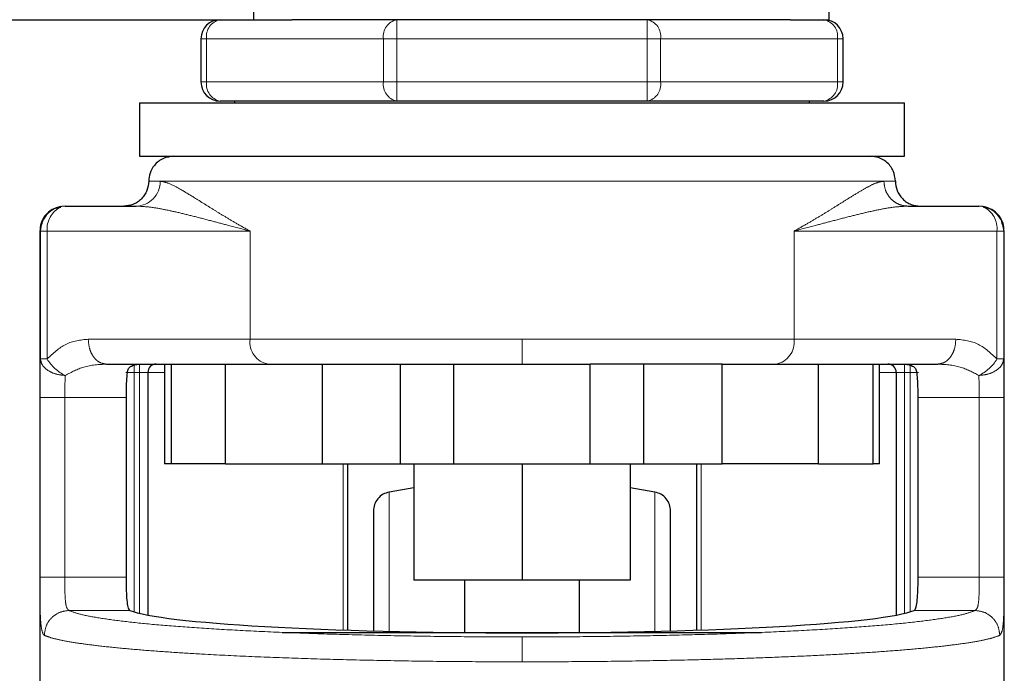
# Model space of a CAD drawing. Header units: millimetres. Extents: x 26 to 239, y 85 to 160.
# Tile 28 of 72: x 120.27 to 122.32, y 85.57 to 86.94. Entities that reach past the tile are written whole.
import ezdxf

# ---------------------------------------------------------------- set-up
doc = ezdxf.new("R2010")
doc.units = ezdxf.units.MM
doc.linetypes.add('PHANTOM', pattern=[12.7, 6.35, -1.27, 1.27, -1.27, 1.27, -1.27])

msp = doc.modelspace()

# ---------------------------------------------------------------- linework, layer by layer
at = {"color": 7, "linetype": 'Continuous', "lineweight": 25}
for p, q in [((120.7552, 86.938), (120.7552, 87.018)), ((121.9552, 87.018), (121.9552, 86.938)), ((101.0352, 86.938), (120.7552, 86.938)), ((120.7552, 86.938), (120.8352, 86.938)), ((121.8752, 86.938), (120.8352, 86.938)), ((121.8752, 86.938), (121.9452, 86.938)), ((121.9452, 86.938), (121.9552, 86.938)), ((120.6452, 86.898), (120.6452, 86.808)), ((121.9852, 86.808), (121.9852, 86.898)), ((120.5171, 86.7645), (120.5171, 86.653)), ((120.5171, 86.7645), (122.1133, 86.7645)), ((121.0542, 86.768), (120.6852, 86.768)), ((120.7152, 86.768), (120.7152, 86.7645)), ((121.5762, 86.768), (121.0542, 86.768)), ((121.9452, 86.768), (121.5762, 86.768)), ((121.9152, 86.7645), (121.9152, 86.768)), ((122.1133, 86.653), (122.1133, 86.7645)), ((120.5171, 86.653), (122.1133, 86.653)), ((120.3621, 86.5488), (120.5097, 86.5488)), ((122.1207, 86.5488), (122.2683, 86.5488)), ((120.3101, 86.4968), (120.3127, 86.5103)), ((122.3177, 86.5103), (122.3203, 86.4968)), ((120.3089, 86.4968), (120.3089, 85.2744)), ((122.3215, 85.2985), (122.3215, 86.4968)), ((120.4479, 86.2192), (120.6967, 86.2192)), ((120.5691, 86.2192), (120.5691, 86.011)), ((120.5828, 86.2192), (120.5828, 86.011)), ((120.6967, 86.011), (120.6967, 86.2192)), ((120.6967, 86.2192), (120.8979, 86.2192)), ((120.8979, 86.2192), (120.8979, 86.011)), ((120.8979, 86.2192), (120.9117, 86.2192)), ((121.0618, 86.011), (121.0618, 86.2192)), ((121.1729, 86.011), (121.1729, 86.2192)), ((121.1729, 86.2192), (121.4575, 86.2192)), ((121.4575, 86.011), (121.4575, 86.2192)), ((121.5686, 86.2192), (121.5686, 86.011)), ((121.7325, 86.2192), (121.7187, 86.2192)), ((121.7325, 86.011), (121.7325, 86.2192)), ((121.7325, 86.2192), (121.9337, 86.2192)), ((121.9337, 86.011), (121.9337, 86.2192)), ((121.9337, 86.2192), (122.1825, 86.2192)), ((122.0476, 86.011), (122.0476, 86.2192)), ((122.0613, 86.011), (122.0613, 86.2192)), ((120.5344, 86.2018), (120.5344, 85.6953)), ((122.096, 86.2018), (122.096, 85.6953)), ((120.4888, 86.1498), (120.4888, 85.7743)), ((122.1416, 85.7743), (122.1416, 86.1498)), ((120.5828, 86.011), (120.5691, 86.011)), ((120.6967, 86.011), (120.5828, 86.011)), ((120.6967, 86.011), (120.8979, 86.011)), ((120.8979, 86.011), (121.0618, 86.011)), ((120.9508, 86.011), (120.9508, 85.6641)), ((121.0618, 86.011), (121.1729, 86.011)), ((121.0896, 86.011), (121.0896, 85.7681)), ((121.1729, 86.011), (121.4575, 86.011)), ((121.3152, 86.011), (121.3152, 85.7681)), ((121.4575, 86.011), (121.5686, 86.011)), ((121.5408, 86.011), (121.5408, 85.7681)), ((121.5686, 86.011), (121.7325, 86.011)), ((121.6796, 85.6641), (121.6796, 86.011)), ((121.9337, 86.011), (121.7325, 86.011)), ((121.9337, 86.011), (122.0476, 86.011)), ((122.0613, 86.011), (122.0476, 86.011)), ((121.0896, 85.9609), (121.0378, 85.9521)), ((121.5926, 85.9521), (121.5408, 85.9609)), ((121.3152, 85.7681), (121.0896, 85.7681)), ((121.1952, 85.7681), (121.1952, 85.6594)), ((121.5408, 85.7681), (121.3152, 85.7681)), ((121.4352, 85.6594), (121.4352, 85.7681)), ((120.8149, 85.6594), (121.815, 85.6594))]:
    msp.add_line(p, q, dxfattribs=at)
at = {"color": 8, "linetype": 'PHANTOM', "lineweight": 18}
for p, q in [((121.0542, 86.898), (121.0542, 86.938)), ((121.5762, 86.938), (121.5762, 86.898)), ((120.6569, 86.898), (120.6452, 86.898)), ((120.6569, 86.808), (120.6569, 86.898)), ((120.6569, 86.898), (121.026, 86.898)), ((121.026, 86.898), (121.026, 86.808)), ((121.0542, 86.898), (121.026, 86.898)), ((121.0542, 86.808), (121.0542, 86.898)), ((121.0542, 86.898), (121.5762, 86.898)), ((121.5762, 86.898), (121.5762, 86.808)), ((121.6044, 86.898), (121.5762, 86.898)), ((121.6044, 86.808), (121.6044, 86.898)), ((121.6044, 86.898), (121.9735, 86.898)), ((121.9735, 86.898), (121.9735, 86.808)), ((121.9852, 86.898), (121.9735, 86.898)), ((120.6569, 86.808), (120.6452, 86.808)), ((120.6569, 86.808), (121.026, 86.808)), ((121.0542, 86.808), (121.026, 86.808)), ((121.0542, 86.808), (121.5762, 86.808)), ((121.0542, 86.768), (121.0542, 86.808)), ((121.6044, 86.808), (121.5762, 86.808)), ((121.5762, 86.808), (121.5762, 86.768)), ((121.6044, 86.808), (121.9735, 86.808)), ((121.9852, 86.808), (121.9735, 86.808)), ((120.5362, 86.6009), (120.5601, 86.6009)), ((120.5601, 86.6009), (122.0703, 86.6009)), ((122.0703, 86.6009), (122.0942, 86.6009)), ((120.3089, 86.4968), (120.3101, 86.4968)), ((120.3101, 86.4968), (120.3101, 86.2299)), ((120.3101, 86.4968), (120.3242, 86.4968)), ((120.3242, 86.4968), (120.3242, 86.2299)), ((120.3242, 86.4968), (120.7476, 86.4968)), ((120.7476, 86.4968), (120.7476, 86.2712)), ((121.8828, 86.2712), (121.8828, 86.4968)), ((121.8828, 86.4968), (122.3062, 86.4968)), ((122.3062, 86.2299), (122.3062, 86.4968)), ((122.3062, 86.4968), (122.3203, 86.4968)), ((122.3203, 86.2299), (122.3203, 86.4968)), ((122.3203, 86.4968), (122.3215, 86.4968)), ((120.7476, 86.2712), (120.41, 86.2712)), ((121.3152, 86.2712), (120.7476, 86.2712)), ((121.3152, 86.2192), (121.3152, 86.2712)), ((121.8828, 86.2712), (121.3152, 86.2712)), ((122.2204, 86.2712), (121.8828, 86.2712)), ((120.3242, 86.2299), (120.3101, 86.2299)), ((120.5055, 86.2018), (120.5055, 86.2192)), ((120.5171, 86.2018), (120.5171, 86.2192)), ((122.1133, 86.2192), (122.1133, 86.2018)), ((122.1249, 86.2192), (122.1249, 86.2018)), ((122.3203, 86.2299), (122.3062, 86.2299)), ((120.5055, 86.2018), (120.4882, 86.2018)), ((120.5055, 85.7021), (120.5055, 86.2018)), ((120.5055, 86.2018), (120.5171, 86.2018)), ((120.5344, 86.2018), (120.5171, 86.2018)), ((120.5171, 86.2018), (120.5171, 85.699)), ((120.5691, 86.2018), (120.5344, 86.2018)), ((122.096, 86.2018), (122.0613, 86.2018)), ((122.096, 86.2018), (122.1133, 86.2018)), ((122.1133, 86.2018), (122.1249, 86.2018)), ((122.1133, 85.699), (122.1133, 86.2018)), ((122.1249, 86.2018), (122.1422, 86.2018)), ((122.1249, 86.2018), (122.1249, 85.7021)), ((120.309, 86.1498), (120.309, 85.7743)), ((120.309, 86.1498), (120.3611, 86.1498)), ((120.3611, 86.1498), (120.4888, 86.1498)), ((120.3611, 86.1498), (120.3611, 85.7743)), ((122.1416, 86.1498), (122.2693, 86.1498)), ((122.2693, 85.7743), (122.2693, 86.1498)), ((122.3214, 85.7743), (122.3214, 86.1498)), ((120.9416, 85.6645), (120.9416, 86.011)), ((121.6888, 86.011), (121.6888, 85.6645)), ((121.0378, 85.6594), (121.0378, 85.9521)), ((121.5926, 85.6594), (121.5926, 85.9521)), ((120.3611, 85.7743), (120.309, 85.7743)), ((120.4888, 85.7743), (120.3611, 85.7743)), ((122.2693, 85.7743), (122.1416, 85.7743)), ((122.3214, 85.7743), (122.2693, 85.7743)), ((120.3699, 85.7051), (120.4968, 85.7051)), ((122.1336, 85.7051), (122.2605, 85.7051))]:
    msp.add_line(p, q, dxfattribs=at)
at = {"color": 7, "linetype": 'Continuous', "lineweight": 25, "flags": 128}
for points in [[(120.3621, 86.5488), (120.3547, 86.5478), (120.3524, 86.5471)], [(122.2779, 86.5471), (122.2757, 86.5478), (122.2683, 86.5488)]]:
    msp.add_lwpolyline(points, dxfattribs=at)
at = {"color": 7, "linetype": 'Continuous', "lineweight": 25}
for centre, radius, start, end in [((120.6852, 86.898), 0.04, 90, 180), ((121.9452, 86.898), 0.04, 0, 90), ((120.6852, 86.808), 0.04, 180, 270), ((121.9452, 86.808), 0.04, 270, 360), ((120.5518, 86.2018), 0.0174, 90, 180), ((122.0786, 86.2018), 0.0174, 0, 90)]:
    msp.add_arc(centre, radius, start, end, dxfattribs=at)
at = {"color": 8, "linetype": 'PHANTOM', "lineweight": 18}
for centre, radius, start, end in [((120.6923, 86.903), 0.0357, 101.4159, 188.0513), ((121.0613, 86.903), 0.0357, 101.4159, 188.0605), ((121.5691, 86.903), 0.0357, 351.9395, 78.5841), ((121.9381, 86.903), 0.0357, 351.9557, 78.577), ((120.6923, 86.803), 0.0357, 171.9524, 258.5803), ((121.0613, 86.803), 0.0357, 171.9432, 258.5804), ((121.5691, 86.803), 0.0357, 281.4196, 8.0568), ((121.9381, 86.803), 0.0357, 281.4267, 8.0405), ((120.5088, 86.6001), 0.0513, 270.9082, 0.8828), ((120.3766, 86.5004), 0.0526, 117.3923, 183.9726), ((122.2562, 86.5018), 0.0503, 354.3049, 64.3562), ((120.7939, 86.2651), 0.0467, 172.4869, 259.668), ((121.8365, 86.2651), 0.0467, 280.3266, 7.5151), ((120.3993, 86.2747), 0.0875, 210.8573, 244.8597), ((122.2311, 86.2747), 0.0875, 295.1363, 329.1431)]:
    msp.add_arc(centre, radius, start, end, dxfattribs=at)
at = {"color": 7, "linetype": 'Continuous', "lineweight": 25}
msp.add_ellipse((121.3152, 85.7141), major_axis=(0.8294, 0), ratio=0.067037, start_param=3.304073, end_param=6.120705, dxfattribs=at)
for points, knots in [([(120.5882, 86.653), (120.5808, 86.652), (120.5655, 86.6501), (120.548, 86.636), (120.5379, 86.6185), (120.5367, 86.6066), (120.5362, 86.6009)], [0, 0, 0, 0, 0.27027, 0.562415, 0.789735, 1, 1, 1, 1]), ([(122.0942, 86.6009), (122.0933, 86.6083), (122.0914, 86.6236), (122.0773, 86.6411), (122.0598, 86.6512), (122.0479, 86.6524), (122.0422, 86.653)], [0, 0, 0, 0, 0.270283, 0.562434, 0.789759, 1, 1, 1, 1]), ([(120.5362, 86.6009), (120.5355, 86.5944), (120.5344, 86.5843), (120.5279, 86.5722), (120.5212, 86.5638), (120.5129, 86.5571), (120.5007, 86.5506), (120.4907, 86.5495), (120.4841, 86.5488)], [0, 0, 0, 0, 0.239451, 0.368332, 0.499979, 0.631626, 0.760521, 1, 1, 1, 1]), ([(122.0942, 86.6009), (122.0949, 86.5944), (122.096, 86.5843), (122.1025, 86.5722), (122.1092, 86.5638), (122.1175, 86.5571), (122.1297, 86.5506), (122.1397, 86.5495), (122.1463, 86.5488)], [0, 0, 0, 0, 0.2394432, 0.3683365, 0.4999826, 0.6316061, 0.7605514, 1, 1, 1, 1]), ([(120.3521, 86.5479), (120.3461, 86.5462), (120.3339, 86.5427), (120.3195, 86.53), (120.3103, 86.5137), (120.3096, 86.5024), (120.3093, 86.4968)], [0, 0, 0, 0, 0.246059, 0.499802, 0.753431, 1, 1, 1, 1]), ([(120.3526, 86.5463), (120.3496, 86.5459), (120.3397, 86.5447), (120.3256, 86.5346), (120.3149, 86.5217), (120.3132, 86.5127), (120.3128, 86.5103)], [0, 0, 0, 0, 0.156881, 0.515536, 0.874215, 1, 1, 1, 1]), ([(122.3176, 86.5103), (122.3172, 86.5127), (122.3155, 86.5217), (122.3048, 86.5346), (122.2907, 86.5447), (122.2808, 86.5459), (122.2778, 86.5463)], [0, 0, 0, 0, 0.125761, 0.484344, 0.842868, 1, 1, 1, 1]), ([(122.3211, 86.4968), (122.3208, 86.5024), (122.3201, 86.5137), (122.3109, 86.53), (122.2965, 86.5427), (122.2843, 86.5462), (122.2783, 86.5479)], [0, 0, 0, 0, 0.246571, 0.5002006, 0.7539555, 1, 1, 1, 1]), ([(120.4911, 86.2018), (120.492, 86.2047), (120.4937, 86.2103), (120.5021, 86.2174), (120.5099, 86.2185), (120.5151, 86.2192)], [0, 0, 0, 0, 0.2503051, 0.4998271, 1, 1, 1, 1]), ([(120.9117, 86.2192), (120.9387, 86.2192), (120.9927, 86.2192), (121.0807, 86.2192), (121.1422, 86.2192), (121.1729, 86.2192)], [0, 0, 0, 0, 0.3332217, 0.6673351, 1, 1, 1, 1]), ([(121.7187, 86.2192), (121.6917, 86.2192), (121.6378, 86.2192), (121.5497, 86.2192), (121.4882, 86.2192), (121.4575, 86.2192)], [0, 0, 0, 0, 0.3332, 0.6673, 1, 1, 1, 1]), ([(122.1152, 86.2192), (122.1204, 86.2185), (122.1282, 86.2174), (122.1367, 86.2103), (122.1384, 86.2047), (122.1393, 86.2018)], [0, 0, 0, 0, 0.5001616, 0.7496893, 1, 1, 1, 1]), ([(120.4911, 86.2018), (120.4905, 86.1961), (120.4894, 86.1847), (120.4888, 86.1656), (120.4888, 86.1538), (120.4888, 86.1498)], [0, 0, 0, 0, 0.396129, 0.792315, 1, 1, 1, 1]), ([(122.1416, 86.1498), (122.1416, 86.1575), (122.1414, 86.1731), (122.1406, 86.1907), (122.1396, 86.199), (122.1393, 86.2018)], [0, 0, 0, 0, 0.395771, 0.791518, 1, 1, 1, 1]), ([(121.0378, 85.9521), (121.0335, 85.9508), (121.0246, 85.9483), (121.0138, 85.9388), (121.0065, 85.9265), (121.0056, 85.9173), (121.0052, 85.9128)], [0, 0, 0, 0, 0.24236, 0.500028, 0.757691, 1, 1, 1, 1]), ([(121.6252, 85.9128), (121.6248, 85.9173), (121.6239, 85.9265), (121.6166, 85.9388), (121.6058, 85.9483), (121.5969, 85.9508), (121.5926, 85.9521)], [0, 0, 0, 0, 0.242336, 0.500012, 0.757627, 1, 1, 1, 1]), ([(121.0052, 85.9128), (121.0052, 85.9118), (121.0052, 85.9099), (121.0052, 85.8942), (121.0052, 85.87), (121.0052, 85.8374), (121.0052, 85.798), (121.0052, 85.7529), (121.0052, 85.7079), (121.0052, 85.6762), (121.0052, 85.6628)], [0, 0, 0, 0, 0.13814, 0.275214, 0.410203, 0.54218, 0.670347, 0.794043, 0.912777, 1, 1, 1, 1]), ([(121.6252, 85.6627), (121.6252, 85.6761), (121.6252, 85.7079), (121.6252, 85.7529), (121.6252, 85.798), (121.6252, 85.8374), (121.6252, 85.87), (121.6252, 85.8942), (121.6252, 85.9099), (121.6252, 85.9118), (121.6252, 85.9128)], [0, 0, 0, 0, 0.087352, 0.206069, 0.329748, 0.457896, 0.589855, 0.724825, 0.861879, 1, 1, 1, 1]), ([(120.4888, 85.7743), (120.4888, 85.7666), (120.4889, 85.751), (120.49, 85.7303), (120.4919, 85.7146), (120.4944, 85.7068), (120.4962, 85.7055), (120.4968, 85.7051)], [0, 0, 0, 0, 0.222569, 0.445125, 0.667757, 0.890998, 1, 1, 1, 1]), ([(122.1336, 85.7051), (122.1348, 85.7064), (122.1372, 85.7089), (122.1396, 85.7223), (122.141, 85.741), (122.1416, 85.7595), (122.1416, 85.7708), (122.1416, 85.7743)], [0, 0, 0, 0, 0.225847, 0.451781, 0.675831, 0.898685, 1, 1, 1, 1])]:
    msp.add_open_spline(points, degree=3, knots=knots, dxfattribs=at)
at = {"color": 8, "linetype": 'PHANTOM', "lineweight": 18}
for points, knots in [([(120.7476, 86.4968), (120.7383, 86.502), (120.7208, 86.5118), (120.6966, 86.5262), (120.6743, 86.5398), (120.6533, 86.5529), (120.6289, 86.5682), (120.6031, 86.5839), (120.5781, 86.5977), (120.566, 86.5998), (120.5601, 86.6009)], [0, 0, 0, 0, 0.107149, 0.204008, 0.302614, 0.401256, 0.499785, 0.672477, 0.839558, 1, 1, 1, 1]), ([(122.0703, 86.6009), (122.066, 86.6003), (122.057, 86.5991), (122.04, 86.5909), (122.0197, 86.5794), (121.9988, 86.5665), (121.9771, 86.5529), (121.9561, 86.5398), (121.9338, 86.5262), (121.9096, 86.5118), (121.8921, 86.502), (121.8828, 86.4968)], [0, 0, 0, 0, 0.118151, 0.24986, 0.368594, 0.500291, 0.598809, 0.69743, 0.796024, 0.892872, 1, 1, 1, 1]), ([(122.1207, 86.5488), (122.1144, 86.5495), (122.1046, 86.5506), (122.0929, 86.5571), (122.0848, 86.5638), (122.0783, 86.5722), (122.072, 86.5843), (122.071, 86.5944), (122.0703, 86.6009)], [0, 0, 0, 0, 0.239484, 0.368386, 0.499998, 0.631668, 0.760543, 1, 1, 1, 1]), ([(120.3127, 86.5103), (120.313, 86.5122), (120.3137, 86.5176), (120.3185, 86.5255), (120.325, 86.5339), (120.3334, 86.5405), (120.3424, 86.5457), (120.349, 86.5465), (120.3521, 86.5469)], [0, 0, 0, 0, 0.099492, 0.282152, 0.468711, 0.655292, 0.837937, 1, 1, 1, 1]), ([(120.5097, 86.5488), (120.5183, 86.5485), (120.5364, 86.5477), (120.5663, 86.5425), (120.5987, 86.5355), (120.6329, 86.527), (120.6676, 86.5179), (120.7057, 86.5078), (120.7324, 86.5008), (120.7476, 86.4968)], [0, 0, 0, 0, 0.131761, 0.277312, 0.418173, 0.560578, 0.70689, 0.834347, 1, 1, 1, 1]), ([(121.8828, 86.4968), (121.898, 86.5008), (121.9247, 86.5078), (121.9628, 86.5179), (121.9975, 86.527), (122.0317, 86.5355), (122.0641, 86.5425), (122.094, 86.5477), (122.1121, 86.5485), (122.1207, 86.5488)], [0, 0, 0, 0, 0.1656532, 0.2931138, 0.4394182, 0.581827, 0.7226884, 0.8682392, 1, 1, 1, 1]), ([(122.2783, 86.5469), (122.2814, 86.5465), (122.288, 86.5457), (122.297, 86.5405), (122.3054, 86.5339), (122.3119, 86.5255), (122.3167, 86.5176), (122.3174, 86.5122), (122.3177, 86.5103)], [0, 0, 0, 0, 0.162026, 0.344712, 0.531266, 0.717829, 0.900513, 1, 1, 1, 1]), ([(120.41, 86.2712), (120.3939, 86.2696), (120.3628, 86.2663), (120.3367, 86.2417), (120.3242, 86.2299)], [0, 0, 0, 0, 0.5201093, 1, 1, 1, 1]), ([(120.4479, 86.2192), (120.4432, 86.2199), (120.4358, 86.221), (120.427, 86.2274), (120.4209, 86.2342), (120.416, 86.2425), (120.4113, 86.2546), (120.4105, 86.2647), (120.41, 86.2712)], [0, 0, 0, 0, 0.239437, 0.368354, 0.499985, 0.631636, 0.760525, 1, 1, 1, 1]), ([(122.1825, 86.2192), (122.1872, 86.2199), (122.1946, 86.221), (122.2034, 86.2274), (122.2095, 86.2342), (122.2144, 86.2425), (122.2191, 86.2546), (122.2199, 86.2647), (122.2204, 86.2712)], [0, 0, 0, 0, 0.239453, 0.368368, 0.500012, 0.631647, 0.760534, 1, 1, 1, 1]), ([(122.3062, 86.2299), (122.2937, 86.2417), (122.2676, 86.2663), (122.2365, 86.2696), (122.2204, 86.2712)], [0, 0, 0, 0, 0.4798962, 1, 1, 1, 1]), ([(120.3101, 86.2299), (120.3098, 86.2179), (120.309, 86.1942), (120.309, 86.1645), (120.309, 86.1498)], [0, 0, 0, 0, 0.503148, 1, 1, 1, 1]), ([(120.3621, 86.1955), (120.3557, 86.1962), (120.3424, 86.1974), (120.3251, 86.2055), (120.313, 86.2169), (120.311, 86.2256), (120.3101, 86.2299)], [0, 0, 0, 0, 0.240567, 0.499989, 0.759412, 1, 1, 1, 1]), ([(120.4479, 86.2192), (120.432, 86.2184), (120.4021, 86.2168), (120.3748, 86.2023), (120.3621, 86.1955)], [0, 0, 0, 0, 0.53329, 1, 1, 1, 1]), ([(122.2683, 86.1955), (122.2556, 86.2023), (122.2283, 86.2168), (122.1984, 86.2184), (122.1825, 86.2192)], [0, 0, 0, 0, 0.4666719, 1, 1, 1, 1]), ([(122.2683, 86.1955), (122.2747, 86.1962), (122.288, 86.1974), (122.3053, 86.2055), (122.3174, 86.2169), (122.3193, 86.2256), (122.3203, 86.2299)], [0, 0, 0, 0, 0.240559, 0.499999, 0.759413, 1, 1, 1, 1]), ([(122.3214, 86.1498), (122.3214, 86.1645), (122.3213, 86.1942), (122.3206, 86.2179), (122.3203, 86.2299)], [0, 0, 0, 0, 0.496853, 1, 1, 1, 1]), ([(120.3611, 86.1498), (120.3611, 86.1582), (120.3611, 86.175), (120.3618, 86.1887), (120.3621, 86.1955)], [0, 0, 0, 0, 0.499979, 1, 1, 1, 1]), ([(122.2693, 86.1498), (122.2693, 86.1582), (122.2693, 86.175), (122.2686, 86.1887), (122.2683, 86.1955)], [0, 0, 0, 0, 0.499978, 1, 1, 1, 1]), ([(122.3214, 86.1498), (122.3206, 86.1498), (122.3193, 86.1498), (122.3128, 86.1498), (122.306, 86.1498), (122.2978, 86.1498), (122.2858, 86.1498), (122.2758, 86.1498), (122.2693, 86.1498)], [0, 0, 0, 0, 0.239697, 0.368522, 0.500013, 0.63149, 0.760269, 1, 1, 1, 1]), ([(120.309, 85.7743), (120.3091, 85.7606), (120.3091, 85.7333), (120.3098, 85.6975), (120.3114, 85.6699), (120.3141, 85.6611), (120.3154, 85.6567)], [0, 0, 0, 0, 0.250314, 0.500053, 0.750032, 1, 1, 1, 1]), ([(120.3699, 85.7051), (120.3681, 85.7066), (120.3644, 85.7096), (120.362, 85.7258), (120.3611, 85.7481), (120.3611, 85.7656), (120.3611, 85.7743)], [0, 0, 0, 0, 0.252062, 0.501733, 0.750578, 1, 1, 1, 1]), ([(122.2605, 85.7051), (122.2623, 85.7066), (122.266, 85.7096), (122.2684, 85.7258), (122.2692, 85.7481), (122.2693, 85.7656), (122.2693, 85.7743)], [0, 0, 0, 0, 0.2520621, 0.5017349, 0.7505784, 1, 1, 1, 1]), ([(122.312, 85.6532), (122.314, 85.6557), (122.3178, 85.6608), (122.3203, 85.6882), (122.3211, 85.7208), (122.3213, 85.7508), (122.3213, 85.7665), (122.3214, 85.7743)], [0, 0, 0, 0, 0.249867, 0.4995, 0.748842, 0.873752, 1, 1, 1, 1]), ([(120.3699, 85.7051), (120.3632, 85.7043), (120.3498, 85.7026), (120.3328, 85.6906), (120.3208, 85.6735), (120.3192, 85.6599), (120.3184, 85.6532)], [0, 0, 0, 0, 0.249986, 0.49999, 0.750002, 1, 1, 1, 1]), ([(121.3152, 85.6499), (121.2772, 85.65), (121.2012, 85.6501), (121.0888, 85.6516), (120.9797, 85.6538), (120.8753, 85.6569), (120.7772, 85.6608), (120.6868, 85.6655), (120.6054, 85.6709), (120.534, 85.6768), (120.4737, 85.6834), (120.4257, 85.6903), (120.3894, 85.6976), (120.3764, 85.7026), (120.3699, 85.7051)], [0, 0, 0, 0, 0.083265, 0.166493, 0.249769, 0.333064, 0.416336, 0.499665, 0.583021, 0.666359, 0.749751, 0.83317, 0.916562, 1, 1, 1, 1]), ([(121.3152, 85.6499), (121.3532, 85.65), (121.4292, 85.6501), (121.5416, 85.6516), (121.6507, 85.6538), (121.7551, 85.6569), (121.8531, 85.6608), (121.9436, 85.6655), (122.025, 85.6709), (122.0964, 85.6768), (122.1566, 85.6834), (122.2047, 85.6903), (122.241, 85.6976), (122.254, 85.7026), (122.2605, 85.7051)], [0, 0, 0, 0, 0.083261, 0.166489, 0.249769, 0.333058, 0.416331, 0.499666, 0.583016, 0.666353, 0.749751, 0.833163, 0.916556, 1, 1, 1, 1]), ([(122.312, 85.6532), (122.3112, 85.6599), (122.3096, 85.6735), (122.2976, 85.6906), (122.2806, 85.7026), (122.2672, 85.7043), (122.2605, 85.7051)], [0, 0, 0, 0, 0.24999, 0.500016, 0.750016, 1, 1, 1, 1]), ([(120.3154, 85.6567), (120.3159, 85.6558), (120.3168, 85.6542), (120.3179, 85.6535), (120.3184, 85.6532)], [0, 0, 0, 0, 0.575312, 1, 1, 1, 1]), ([(120.3184, 85.6532), (120.3236, 85.6512), (120.3335, 85.6474), (120.3587, 85.6418), (120.3899, 85.6366), (120.4301, 85.6313), (120.4774, 85.6263), (120.532, 85.6216), (120.5907, 85.6174), (120.6625, 85.6131), (120.7495, 85.6088), (120.8531, 85.6049), (120.9626, 85.6018), (121.0771, 85.5996), (121.1956, 85.5982), (121.2754, 85.598), (121.3152, 85.5979)], [0, 0, 0, 0, 0.066619, 0.125141, 0.189875, 0.250256, 0.316306, 0.380007, 0.44136, 0.500367, 0.585655, 0.668946, 0.750242, 0.834103, 0.917355, 1, 1, 1, 1]), ([(121.3152, 85.5979), (121.355, 85.598), (121.4348, 85.5982), (121.5533, 85.5996), (121.6584, 85.6017), (121.7499, 85.6041), (121.8288, 85.6068), (121.905, 85.61), (121.9753, 85.6135), (122.0397, 85.6174), (122.0984, 85.6216), (122.153, 85.6263), (122.2003, 85.6313), (122.2405, 85.6366), (122.2717, 85.6418), (122.2969, 85.6474), (122.3068, 85.6512), (122.312, 85.6532)], [0, 0, 0, 0, 0.082642, 0.165889, 0.249745, 0.31054, 0.372459, 0.4355, 0.499668, 0.55867, 0.620019, 0.683716, 0.749761, 0.810138, 0.874867, 0.933386, 1, 1, 1, 1]), ([(121.3152, 85.5979), (121.3152, 85.6045), (121.3152, 85.6175), (121.3152, 85.6343), (121.3152, 85.6464), (121.3152, 85.6487), (121.3152, 85.6499)], [0, 0, 0, 0, 0.250001, 0.499999, 0.749997, 1, 1, 1, 1])]:
    msp.add_open_spline(points, degree=3, knots=knots, dxfattribs=at)

doc.saveas('drawing.dxf')
